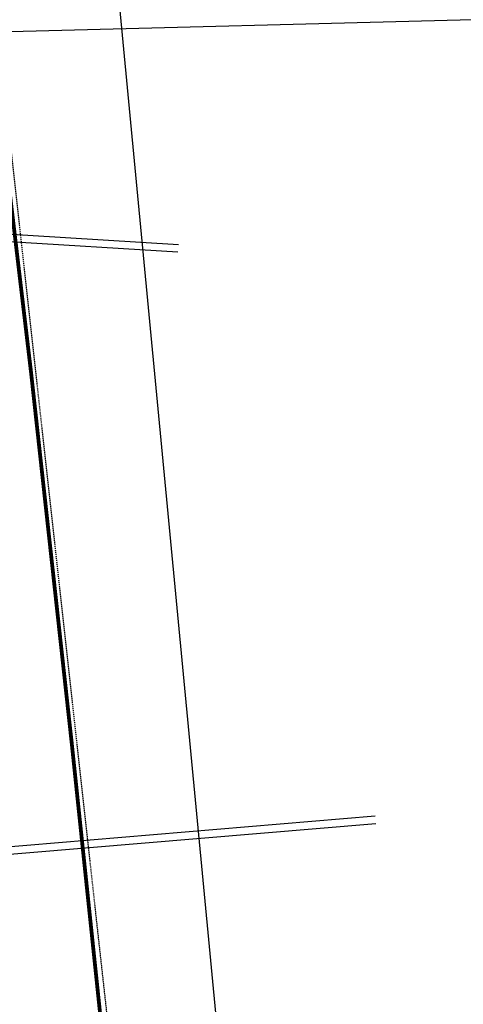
# Model space of a CAD drawing. Header units: feet. Extents: x 2262913 to 2469997, y 259999 to 435293.
# Tile 145 of 147: x 2468922 to 2468980, y 263500 to 263630. Entities that reach past the tile are written whole.
import ezdxf

# ---------------------------------------------------------------- set-up
doc = ezdxf.new("R2010")
doc.units = ezdxf.units.FT
doc.header["$MEASUREMENT"] = 0
for name, pattern in [('OhDOT_USTN3', [0.22, 0.165, -0.055]), ('ohelecex', [0]), ('ohteleex', [0]), ('rowex', [0])]:
    doc.linetypes.add(name, pattern=pattern)
doc.layers.add('0_View_Frame_Border', color=7, linetype='Continuous', plot=False)
for name, color, linetype in [('PM_X_Stop_Line', 7, 'Continuous'), ('PV_X_EOP', 7, 'OhDOT_USTN3'), ('RW_X_Fee_RW', 6, 'rowex'), ('UT_X_Overhead_Electric', 1, 'ohelecex'), ('UT_X_Overhead_Telecom', 30, 'ohteleex')]:
    doc.layers.add(name, color=color, linetype=linetype)
picture_1 = doc.add_image_def('image1.tif', size_in_pixel=(5000, 5000))
picture_2 = doc.add_image_def('image2.jpg', size_in_pixel=(1570, 936))
picture_3 = doc.add_image_def('image3.jpg', size_in_pixel=(1570, 936))

msp = doc.modelspace()

# ---------------------------------------------------------------- linework, layer by layer
at = {"layer": 'PM_X_Stop_Line', "const_width": 0.5}
msp.add_lwpolyline([(2468942.584832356, 263406.3877801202), (2468941.658228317, 263412.2503823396), (2468938.12371714, 263443.7293465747), (2468932.954484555, 263492.0392679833), (2468928.523947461, 263534.2962972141), (2468923.155491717, 263583.2549803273), (2468920.149951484, 263608.6739593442), (2468915.140634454, 263647.8725167)], dxfattribs=at)
at = {"layer": 'PV_X_EOP'}
msp.add_lwpolyline([(2468913.637074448, 263674.5716520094), (2468942.378248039, 263415.0855410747)], dxfattribs=at)
at = {"layer": 'RW_X_Fee_RW', "flags": 128}
msp.add_lwpolyline([(2468928.018943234, 263702.0164850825), (2468955.576468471, 263413.3279697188), (2468984.256275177, 263367.930053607), (2469020.10825923, 263371.2575223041), (2469040.647809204, 263375.0265922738), (2469070.427153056, 263374.3942949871), (2469120.823927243, 263375.8251689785)], dxfattribs=at)
at = {"layer": 'UT_X_Overhead_Electric', "elevation": 1276.210537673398, "flags": 128}
for points in [[(2468873.920030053, 263604.3571368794), (2468942.504043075, 263600.119620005)], [(2468876.823140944, 263517.3215037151), (2468968.339888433, 263525.0192451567)]]:
    msp.add_lwpolyline(points, dxfattribs=at)
at = {"layer": 'UT_X_Overhead_Telecom', "flags": 128}
for points in [[(2468873.939290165, 263603.3540399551), (2468942.442374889, 263599.1215232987)], [(2468876.970084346, 263516.3303322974), (2468968.42370538, 263524.0227639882)]]:
    msp.add_lwpolyline(points, dxfattribs=at)

# ---------------------------------------------------------------- pictures from other files: only their frames are drawn
at = {"layer": '0_View_Frame_Border', "transparency": 33554687}
image = msp.add_image(picture_1, insert=(2465000.248783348, 259998.96360447), size_in_units=(4997.215326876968, 4997.215326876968), dxfattribs=dict(at, brightness=68, contrast=48))
image.dxf.flags = 6
at = {"layer": '0_View_Frame_Border'}
image = msp.add_image(picture_3, insert=(2468487.561646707, 263292.3835399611), size_in_units=(950.9352146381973, 566.9269814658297), rotation=1.4999999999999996, dxfattribs=at)
image.dxf.flags = 6
image = msp.add_image(picture_2, insert=(2468562.940256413, 263087.9408564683, -1249), size_in_units=(890.0175218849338, 530.6091722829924), rotation=1.4999999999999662, dxfattribs=at)
image.dxf.flags = 6

doc.saveas('drawing.dxf')
